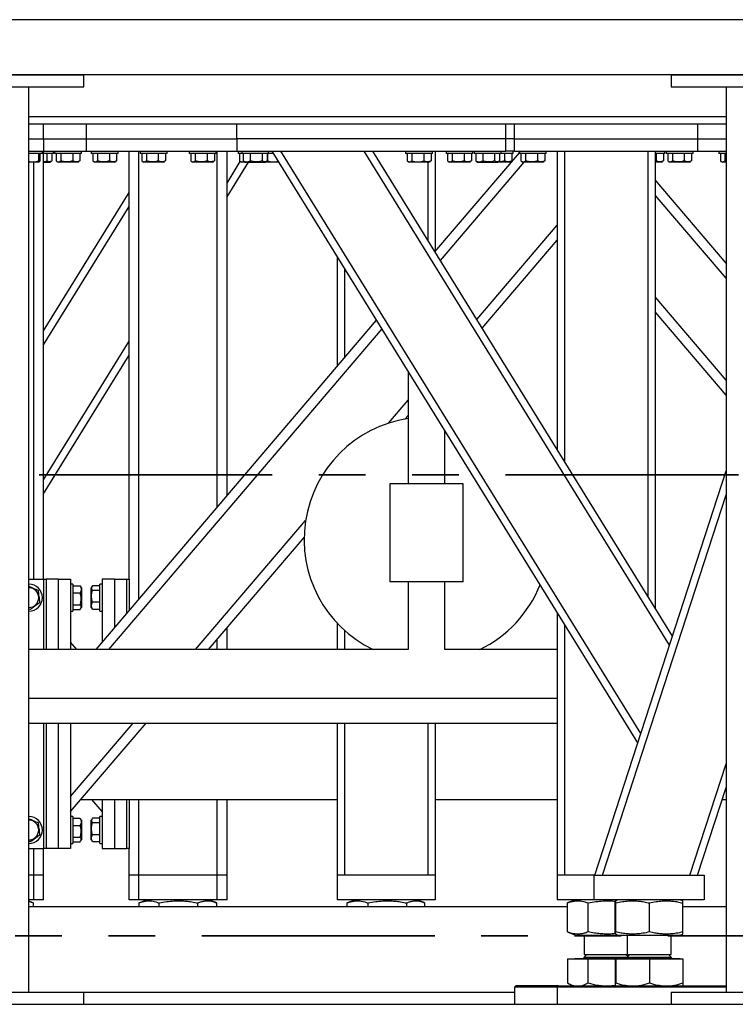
# Model space of a CAD drawing. Header units: millimetres. Extents: x 0 to 841, y 0 to 594.
# Tile 11 of 190: x 119 to 139, y 533 to 560. Entities that reach past the tile are written whole.
import ezdxf

# ---------------------------------------------------------------- set-up
doc = ezdxf.new("R2010")
doc.units = ezdxf.units.MM
doc.linetypes.add('PHANTOM', pattern=[12.7, 6.35, -1.27, 1.27, -1.27, 1.27, -1.27])
doc.layers.add('TRAIT-FORT', color=4, linetype='Continuous', lineweight=25)

msp = doc.modelspace()

# ---------------------------------------------------------------- linework, layer by layer
at = {"color": 7, "linetype": 'PHANTOM', "lineweight": 35}
for p, q in [((266.033, 547.909), (28.279, 547.909)), ((270.458, 535.349), (23.64, 535.349))]:
    msp.add_line(p, q, dxfattribs=at)
at = {"layer": 'TRAIT-FORT', "color": 4, "linetype": 'Continuous', "lineweight": 25}
for p, q in [((139.199, 560.317), (119.199, 560.317)), ((117.199, 558.817), (121.199, 558.817)), ((139.199, 558.817), (119.199, 558.817)), ((121.199, 558.484), (121.199, 558.817)), ((137.199, 558.817), (141.199, 558.817)), ((137.199, 558.817), (137.199, 558.484)), ((117.199, 558.484), (121.199, 558.484)), ((119.699, 533.817), (119.699, 558.484)), ((137.199, 558.484), (141.199, 558.484)), ((138.699, 558.484), (138.699, 533.817)), ((138.699, 557.667), (119.699, 557.667)), ((125.366, 557.467), (119.699, 557.467)), ((120.099, 557.067), (120.099, 557.467)), ((121.266, 557.067), (121.266, 557.467)), ((125.366, 557.067), (125.366, 557.467)), ((132.699, 557.467), (125.366, 557.467)), ((138.699, 557.467), (132.699, 557.467)), ((132.699, 557.067), (132.699, 557.467)), ((132.932, 557.067), (132.932, 557.467)), ((137.932, 557.067), (137.932, 557.467)), ((119.699, 557.067), (120.099, 557.067)), ((120.099, 557.067), (121.266, 557.067)), ((120.099, 557.067), (120.099, 556.734)), ((121.266, 556.734), (121.266, 557.067)), ((121.266, 557.067), (125.366, 557.067)), ((125.366, 557.067), (125.366, 556.734)), ((132.699, 557.067), (125.366, 557.067)), ((132.699, 556.734), (132.699, 557.067)), ((132.932, 557.067), (132.699, 557.067)), ((132.932, 556.734), (132.932, 557.067)), ((132.932, 557.067), (137.932, 557.067)), ((137.932, 556.734), (137.932, 557.067)), ((137.932, 557.067), (138.699, 557.067)), ((119.699, 556.734), (120.099, 556.734)), ((120.066, 556.667), (119.699, 556.667)), ((119.96, 556.667), (119.96, 556.467)), ((120, 556.667), (120, 556.467)), ((120.066, 556.667), (120.066, 556.734)), ((120.099, 545.067), (120.099, 556.734)), ((120.099, 556.734), (121.266, 556.734)), ((120.212, 556.667), (120.099, 556.667)), ((120.191, 556.667), (120.191, 556.467)), ((120.366, 556.667), (120.212, 556.667)), ((120.324, 556.667), (120.324, 556.467)), ((120.366, 556.667), (120.366, 556.734)), ((120.399, 556.734), (120.399, 556.667)), ((121.132, 556.667), (120.399, 556.667)), ((120.441, 556.667), (120.441, 556.467)), ((120.568, 556.667), (120.568, 556.467)), ((120.893, 556.667), (120.893, 556.467)), ((121.09, 556.667), (121.09, 556.467)), ((121.132, 556.667), (121.132, 556.734)), ((121.266, 556.734), (125.366, 556.734)), ((121.399, 556.734), (121.399, 556.667)), ((122.132, 556.667), (121.399, 556.667)), ((121.441, 556.667), (121.441, 556.467)), ((121.568, 556.667), (121.568, 556.467)), ((121.893, 556.667), (121.893, 556.467)), ((122.09, 556.667), (122.09, 556.467)), ((122.132, 556.667), (122.132, 556.734)), ((122.432, 545.067), (122.432, 556.734)), ((122.699, 544.523), (122.699, 556.734)), ((122.732, 556.734), (122.732, 556.667)), ((123.466, 556.667), (122.732, 556.667)), ((122.774, 556.667), (122.774, 556.467)), ((122.902, 556.667), (122.902, 556.467)), ((123.226, 556.667), (123.226, 556.467)), ((123.424, 556.667), (123.424, 556.467)), ((123.466, 556.667), (123.466, 556.734)), ((124.066, 556.734), (124.066, 556.667)), ((124.799, 556.667), (124.066, 556.667)), ((124.108, 556.667), (124.108, 556.467)), ((124.235, 556.667), (124.235, 556.467)), ((124.56, 556.667), (124.56, 556.467)), ((124.757, 556.667), (124.757, 556.467)), ((124.799, 556.667), (124.799, 556.734)), ((124.832, 547.028), (124.832, 556.734)), ((125.099, 547.341), (125.099, 556.734)), ((125.366, 556.734), (132.699, 556.734)), ((125.399, 556.734), (125.399, 556.667)), ((125.499, 556.667), (125.399, 556.667)), ((125.441, 556.667), (125.441, 556.467)), ((125.499, 556.734), (125.499, 556.667)), ((126.232, 556.667), (125.499, 556.667)), ((125.54, 556.667), (125.54, 556.467)), ((125.733, 556.667), (125.733, 556.467)), ((126.058, 556.667), (126.058, 556.467)), ((126.191, 556.667), (126.191, 556.467)), ((126.199, 556.667), (126.199, 556.467)), ((126.232, 556.667), (126.232, 556.734)), ((126.369, 556.667), (126.232, 556.667)), ((136.292, 540.613), (126.327, 556.734)), ((136.373, 540.862), (126.563, 556.734)), ((137.156, 543.272), (128.835, 556.734)), ((137.237, 543.521), (129.071, 556.734)), ((129.966, 556.734), (129.966, 556.667)), ((130.473, 556.667), (129.966, 556.667)), ((130.008, 556.667), (130.008, 556.467)), ((130.135, 556.667), (130.135, 556.467)), ((130.46, 556.667), (130.46, 556.467)), ((130.699, 556.667), (130.473, 556.667)), ((130.657, 556.667), (130.657, 556.467)), ((130.699, 556.667), (130.699, 556.734)), ((130.765, 553.992), (133.066, 556.693)), ((130.766, 556.734), (130.766, 553.993)), ((131.066, 556.734), (131.066, 556.667)), ((131.799, 556.667), (131.066, 556.667)), ((131.108, 556.667), (131.108, 556.467)), ((131.235, 556.667), (131.235, 556.467)), ((131.56, 556.667), (131.56, 556.467)), ((131.757, 556.667), (131.757, 556.467)), ((131.799, 556.667), (131.799, 556.734)), ((131.832, 556.734), (131.832, 556.667)), ((132.566, 556.667), (131.832, 556.667)), ((131.874, 556.667), (131.874, 556.467)), ((132.066, 556.667), (132.066, 556.467)), ((132.391, 556.667), (132.391, 556.467)), ((132.524, 556.667), (132.524, 556.467)), ((132.566, 556.667), (132.566, 556.734)), ((132.899, 556.667), (132.566, 556.667)), ((132.66, 556.667), (132.66, 556.467)), ((132.932, 556.734), (132.699, 556.734)), ((132.857, 556.667), (132.857, 556.467)), ((132.899, 556.667), (132.899, 556.734)), ((132.932, 556.734), (137.932, 556.734)), ((133.066, 556.695), (133.032, 556.734)), ((133.066, 556.734), (133.066, 556.667)), ((133.799, 556.667), (133.066, 556.667)), ((133.108, 556.667), (133.108, 556.467)), ((133.235, 556.667), (133.235, 556.467)), ((133.56, 556.667), (133.56, 556.467)), ((133.757, 556.667), (133.757, 556.467)), ((133.799, 556.667), (133.799, 556.734)), ((134.099, 556.734), (134.099, 548.599)), ((134.299, 556.734), (134.299, 548.275)), ((136.566, 556.734), (136.566, 544.608)), ((136.766, 556.734), (136.766, 544.285)), ((136.806, 556.667), (136.766, 556.667)), ((136.793, 556.667), (136.793, 556.467)), ((137.032, 556.667), (136.806, 556.667)), ((136.99, 556.667), (136.99, 556.467)), ((137.032, 556.667), (137.032, 556.734)), ((137.066, 556.734), (137.066, 556.667)), ((137.799, 556.667), (137.066, 556.667)), ((137.108, 556.667), (137.108, 556.467)), ((137.235, 556.667), (137.235, 556.467)), ((137.56, 556.667), (137.56, 556.467)), ((137.757, 556.667), (137.757, 556.467)), ((137.799, 556.667), (137.799, 556.734)), ((137.932, 556.734), (138.699, 556.734)), ((138.499, 556.734), (138.499, 556.667)), ((138.699, 556.667), (138.499, 556.667)), ((138.541, 556.667), (138.541, 556.467)), ((138.668, 556.667), (138.668, 556.467)), ((119.968, 556.434), (119.699, 556.434)), ((119.832, 545.067), (119.832, 556.434)), ((119.968, 556.434), (119.984, 556.443)), ((120.099, 556.434), (120.268, 556.434)), ((120.268, 556.434), (120.31, 556.458)), ((120.457, 556.456), (120.496, 556.434)), ((121.035, 556.434), (120.496, 556.434)), ((121.035, 556.434), (121.074, 556.456)), ((121.09, 556.467), (121.073, 556.457)), ((121.457, 556.456), (121.496, 556.434)), ((122.035, 556.434), (121.496, 556.434)), ((122.035, 556.434), (122.074, 556.456)), ((122.09, 556.467), (122.073, 556.457)), ((122.791, 556.456), (122.83, 556.434)), ((123.368, 556.434), (122.83, 556.434)), ((123.368, 556.434), (123.407, 556.456)), ((123.424, 556.467), (123.407, 556.457)), ((124.124, 556.456), (124.163, 556.434)), ((124.701, 556.434), (124.163, 556.434)), ((124.701, 556.434), (124.741, 556.456)), ((124.757, 556.467), (124.74, 556.457)), ((125.099, 555.866), (125.46, 556.45)), ((125.099, 555.486), (125.685, 556.434)), ((125.457, 556.456), (125.496, 556.434)), ((125.596, 556.434), (125.496, 556.434)), ((125.54, 556.467), (125.555, 556.459)), ((125.555, 556.458), (125.596, 556.434)), ((125.596, 556.434), (126.135, 556.434)), ((126.135, 556.434), (126.176, 556.458)), ((126.36, 556.434), (126.135, 556.434)), ((126.193, 556.465), (126.199, 556.467)), ((126.513, 556.434), (126.36, 556.434)), ((130.024, 556.456), (130.063, 556.434)), ((130.299, 556.434), (130.063, 556.434)), ((130.601, 556.434), (130.299, 556.434)), ((130.566, 556.434), (130.566, 554.315)), ((130.601, 556.434), (130.641, 556.456)), ((130.657, 556.467), (130.64, 556.457)), ((130.912, 553.754), (133.195, 556.434)), ((131.124, 556.456), (131.163, 556.434)), ((131.701, 556.434), (131.163, 556.434)), ((131.701, 556.434), (131.741, 556.456)), ((131.757, 556.467), (131.74, 556.457)), ((131.874, 556.467), (131.889, 556.459)), ((131.888, 556.458), (131.93, 556.434)), ((131.93, 556.434), (132.468, 556.434)), ((132.468, 556.434), (132.51, 556.458)), ((132.801, 556.434), (132.468, 556.434)), ((132.801, 556.434), (132.841, 556.456)), ((132.857, 556.467), (132.84, 556.457)), ((133.124, 556.456), (133.163, 556.434)), ((133.701, 556.434), (133.163, 556.434)), ((133.701, 556.434), (133.741, 556.456)), ((133.757, 556.467), (133.74, 556.457)), ((136.766, 556.46), (136.793, 556.467)), ((136.935, 556.434), (136.766, 556.434)), ((136.935, 556.434), (136.974, 556.456)), ((136.99, 556.467), (136.973, 556.457)), ((137.124, 556.456), (137.163, 556.434)), ((137.701, 556.434), (137.163, 556.434)), ((137.701, 556.434), (137.741, 556.456)), ((137.757, 556.467), (137.74, 556.457)), ((138.557, 556.456), (138.596, 556.434)), ((138.699, 556.434), (138.596, 556.434)), ((138.699, 556.459), (138.668, 556.467)), ((138.699, 553.68), (136.766, 555.949)), ((120.099, 551.834), (122.432, 555.609)), ((138.699, 553.269), (136.766, 555.538)), ((120.099, 551.454), (122.432, 555.229)), ((131.907, 552.145), (134.099, 554.719)), ((132.054, 551.907), (134.099, 554.308)), ((128.099, 553.868), (128.099, 550.862)), ((128.299, 553.544), (128.299, 551.097)), ((138.699, 550.493), (136.766, 552.762)), ((138.699, 550.082), (136.766, 552.351)), ((121.529, 543.15), (129.176, 552.126)), ((121.88, 543.15), (129.323, 551.888)), ((120.099, 547.777), (122.432, 551.552)), ((120.099, 547.397), (122.432, 551.171)), ((130.032, 550.74), (130.032, 547.664)), ((129.5, 549.32), (130.032, 549.945)), ((129.945, 549.432), (130.032, 549.534)), ((131.032, 547.664), (131.032, 549.122)), ((135.119, 537), (138.699, 548.02)), ((129.532, 547.664), (129.532, 544.998)), ((131.532, 547.664), (129.532, 547.664)), ((131.532, 544.998), (131.532, 547.664)), ((135.329, 537), (138.699, 547.372)), ((124.244, 543.15), (127.239, 546.666)), ((124.595, 543.15), (127.199, 546.208)), ((119.699, 545.067), (120.099, 545.067)), ((120.099, 545.067), (120.166, 545.067)), ((120.099, 545.067), (120.099, 543.15)), ((120.166, 545.067), (120.166, 543.15)), ((120.499, 545.067), (120.166, 545.067)), ((120.499, 545.067), (120.499, 543.15)), ((120.499, 545.067), (120.832, 545.067)), ((120.832, 545.067), (120.832, 543.15)), ((121.699, 545.067), (121.699, 543.349)), ((122.032, 545.067), (121.699, 545.067)), ((122.032, 545.067), (122.032, 543.741)), ((122.032, 545.067), (122.366, 545.067)), ((122.366, 544.132), (122.366, 545.067)), ((122.366, 545.067), (122.432, 545.067)), ((122.432, 545.067), (122.432, 544.21)), ((131.532, 544.998), (129.532, 544.998)), ((130.032, 544.998), (130.032, 543.15)), ((131.032, 543.15), (131.032, 544.998)), ((120.899, 544.934), (120.832, 544.934)), ((120.899, 544.934), (120.899, 544.708)), ((120.899, 544.892), (121.099, 544.892)), ((121.099, 544.892), (121.109, 544.875)), ((121.132, 544.836), (121.11, 544.875)), ((121.132, 544.836), (121.132, 544.534)), ((121.422, 544.875), (121.399, 544.836)), ((121.399, 544.298), (121.399, 544.836)), ((121.632, 544.892), (121.432, 544.892)), ((121.632, 544.764), (121.432, 544.764)), ((121.699, 544.934), (121.632, 544.934)), ((121.632, 544.2), (121.632, 544.934)), ((120.899, 544.708), (120.899, 544.2)), ((120.899, 544.694), (121.099, 544.694)), ((121.132, 544.534), (121.132, 544.298)), ((119.739, 544.242), (119.699, 544.259)), ((120.832, 544.2), (120.899, 544.2)), ((120.899, 544.37), (121.099, 544.37)), ((120.899, 544.242), (121.099, 544.242)), ((121.11, 544.259), (121.132, 544.298)), ((121.399, 544.298), (121.422, 544.259)), ((121.432, 544.242), (121.423, 544.259)), ((121.632, 544.44), (121.432, 544.44)), ((121.632, 544.242), (121.432, 544.242)), ((121.632, 544.2), (121.699, 544.2)), ((134.099, 544.161), (134.099, 537)), ((125.099, 543.15), (125.099, 543.742)), ((128.099, 543.872), (128.099, 543.15)), ((128.299, 543.676), (128.299, 543.15)), ((134.299, 543.837), (134.299, 537)), ((124.832, 543.15), (124.832, 543.429)), ((130.032, 543.15), (119.699, 543.15)), ((121.002, 543.15), (120.832, 543.349)), ((134.099, 543.15), (131.032, 543.15)), ((134.099, 541.817), (119.699, 541.817)), ((119.699, 541.15), (134.099, 541.15)), ((120.099, 541.15), (120.099, 537.734)), ((120.166, 541.15), (120.166, 537.734)), ((120.499, 541.15), (120.499, 537.734)), ((120.832, 541.15), (120.832, 537.734)), ((120.832, 538.734), (122.891, 541.15)), ((120.832, 539.145), (122.541, 541.15)), ((128.099, 541.15), (128.099, 537)), ((128.299, 541.15), (128.299, 537)), ((130.566, 541.15), (130.566, 537)), ((130.766, 541.15), (130.766, 537)), ((137.712, 537), (138.699, 540.037)), ((137.923, 537), (138.699, 539.39)), ((121.116, 539.067), (128.099, 539.067)), ((121.699, 538.734), (121.415, 539.067)), ((121.699, 539.067), (121.699, 537.734)), ((122.032, 539.067), (122.032, 537.734)), ((122.366, 537.734), (122.366, 539.067)), ((122.432, 539.067), (122.432, 537.734)), ((122.699, 537), (122.699, 539.067)), ((124.832, 537), (124.832, 539.067)), ((125.099, 537), (125.099, 539.067)), ((130.766, 539.067), (134.099, 539.067)), ((138.594, 539.067), (138.699, 539.067)), ((120.899, 538.6), (120.832, 538.6)), ((120.899, 538.6), (120.899, 538.374)), ((120.899, 538.558), (121.099, 538.558)), ((121.099, 538.558), (121.109, 538.541)), ((121.632, 538.558), (121.432, 538.558)), ((121.699, 538.6), (121.632, 538.6)), ((121.632, 537.867), (121.632, 538.6)), ((120.899, 538.374), (120.899, 537.867)), ((120.899, 538.361), (121.099, 538.361)), ((121.132, 538.503), (121.11, 538.542)), ((121.132, 538.503), (121.132, 538.201)), ((121.422, 538.542), (121.399, 538.503)), ((121.399, 537.965), (121.399, 538.503)), ((121.632, 538.431), (121.432, 538.431)), ((120.899, 538.036), (121.099, 538.036)), ((121.132, 538.201), (121.132, 537.965)), ((121.632, 538.106), (121.432, 538.106)), ((119.739, 537.909), (119.699, 537.926)), ((120.832, 537.867), (120.899, 537.867)), ((120.899, 537.909), (121.099, 537.909)), ((121.11, 537.926), (121.132, 537.965)), ((121.399, 537.965), (121.422, 537.926)), ((121.432, 537.909), (121.423, 537.926)), ((121.632, 537.909), (121.432, 537.909)), ((121.632, 537.867), (121.699, 537.867)), ((119.699, 537.734), (120.099, 537.734)), ((119.832, 537), (119.832, 537.734)), ((120.099, 537), (120.099, 537.734)), ((120.166, 537.734), (120.099, 537.734)), ((120.499, 537.734), (120.166, 537.734)), ((120.832, 537.734), (120.499, 537.734)), ((121.699, 537.734), (122.032, 537.734)), ((122.032, 537.734), (122.366, 537.734)), ((122.432, 537.734), (122.366, 537.734)), ((122.432, 537), (122.432, 537.734)), ((119.832, 537), (119.699, 537)), ((120.099, 537), (119.832, 537)), ((119.832, 536.334), (119.832, 537)), ((120.099, 536.334), (120.099, 537)), ((122.699, 537), (122.432, 537)), ((122.432, 536.334), (122.432, 537)), ((124.832, 537), (122.699, 537)), ((122.699, 536.334), (122.699, 537)), ((125.099, 537), (124.832, 537)), ((124.832, 536.334), (124.832, 537)), ((125.099, 536.334), (125.099, 537)), ((130.766, 537), (128.099, 537)), ((128.099, 537), (128.099, 536.334)), ((130.766, 537), (130.766, 536.334)), ((135.099, 537), (134.099, 537)), ((134.099, 537), (134.099, 536.334)), ((135.099, 536.334), (135.099, 537)), ((135.099, 537), (138.099, 537)), ((135.329, 537), (137.712, 537)), ((138.099, 537), (138.099, 536.334)), ((119.699, 536.334), (119.699, 536.296)), ((119.832, 536.334), (119.699, 536.334)), ((119.817, 536.249), (119.699, 536.296)), ((119.699, 536.15), (134.374, 536.15)), ((119.824, 536.15), (119.824, 536.246)), ((120.099, 536.334), (119.832, 536.334)), ((122.699, 536.334), (122.432, 536.334)), ((124.832, 536.334), (122.699, 536.334)), ((122.715, 536.249), (122.707, 536.246)), ((122.707, 536.15), (122.707, 536.246)), ((122.925, 536.334), (122.714, 536.249)), ((123.248, 536.15), (123.248, 536.246)), ((124.306, 536.15), (124.306, 536.246)), ((124.817, 536.249), (124.607, 536.334)), ((124.824, 536.15), (124.824, 536.246)), ((125.099, 536.334), (124.832, 536.334)), ((130.766, 536.334), (128.099, 536.334)), ((128.374, 536.15), (128.374, 536.246)), ((128.397, 536.254), (128.375, 536.246)), ((128.375, 536.15), (128.375, 536.246)), ((128.591, 536.334), (128.397, 536.255)), ((128.941, 536.15), (128.941, 536.246)), ((129.998, 536.15), (129.998, 536.246)), ((130.468, 536.255), (130.273, 536.334)), ((130.484, 536.249), (130.468, 536.255)), ((130.49, 536.15), (130.49, 536.246)), ((130.491, 536.15), (130.491, 536.246)), ((135.099, 536.334), (134.099, 536.334)), ((134.374, 535.455), (134.374, 536.246)), ((134.397, 536.254), (134.375, 536.246)), ((134.375, 535.455), (134.375, 536.246)), ((134.591, 536.334), (134.397, 536.255)), ((134.941, 535.455), (134.941, 536.246)), ((138.099, 536.334), (135.099, 536.334)), ((135.676, 535.455), (135.676, 536.246)), ((135.758, 536.334), (135.682, 536.303)), ((135.689, 535.455), (135.689, 536.246)), ((136.612, 535.455), (136.612, 536.246)), ((137.516, 536.303), (137.44, 536.334)), ((137.522, 535.455), (137.522, 536.246)), ((137.522, 536.15), (138.699, 536.15)), ((134.375, 535.455), (134.397, 535.447)), ((134.397, 535.446), (134.591, 535.367)), ((134.591, 535.367), (135.758, 535.367)), ((134.832, 535.367), (134.832, 534.839)), ((135.682, 535.398), (135.758, 535.367)), ((135.758, 535.367), (137.332, 535.367)), ((135.999, 535.367), (135.999, 534.839)), ((137.199, 534.839), (137.199, 535.367)), ((137.332, 535.367), (137.44, 535.367)), ((137.44, 535.367), (137.516, 535.398)), ((134.904, 534.839), (134.832, 534.767)), ((134.832, 534.839), (135.964, 534.839)), ((136.016, 534.784), (135.96, 534.839)), ((135.964, 534.839), (135.999, 534.839)), ((136.071, 534.839), (135.999, 534.767)), ((135.999, 534.839), (137.199, 534.839)), ((137.199, 534.767), (137.127, 534.839)), ((134.374, 534.727), (134.374, 534.066)), ((134.374, 534.727), (134.375, 534.727)), ((134.375, 534.727), (134.375, 534.066)), ((134.375, 534.727), (134.941, 534.727)), ((134.58, 534.734), (134.58, 534.727)), ((134.58, 534.734), (135.747, 534.734)), ((134.832, 534.767), (135.999, 534.767)), ((134.941, 534.066), (134.941, 534.727)), ((134.941, 534.727), (135.676, 534.727)), ((135.676, 534.727), (135.676, 534.066)), ((135.676, 534.727), (135.689, 534.727)), ((135.689, 534.727), (135.689, 534.066)), ((135.689, 534.727), (136.612, 534.727)), ((135.747, 534.734), (135.747, 534.727)), ((135.747, 534.734), (137.451, 534.734)), ((135.999, 534.767), (136.083, 534.767)), ((136.083, 534.767), (137.199, 534.767)), ((136.612, 534.727), (136.612, 534.066)), ((136.612, 534.727), (137.522, 534.727)), ((137.451, 534.727), (137.451, 534.734)), ((137.522, 534.727), (137.522, 534.066)), ((132.966, 533.984), (132.932, 533.95)), ((134.132, 533.984), (132.966, 533.984)), ((134.132, 533.984), (134.099, 533.95)), ((134.132, 533.984), (135.569, 533.984)), ((134.398, 534.054), (134.375, 534.066)), ((134.397, 534.052), (134.516, 533.984)), ((135.469, 533.984), (135.68, 534.001)), ((135.569, 533.984), (138.699, 533.984)), ((117.199, 533.817), (121.199, 533.817)), ((121.199, 533.484), (121.199, 533.817)), ((121.199, 533.817), (132.932, 533.817)), ((132.932, 533.95), (132.932, 533.484)), ((134.099, 533.95), (132.932, 533.95)), ((134.099, 533.95), (134.099, 533.484)), ((135.555, 533.95), (134.099, 533.95)), ((138.699, 533.95), (135.555, 533.95)), ((137.199, 533.817), (137.199, 533.484)), ((137.199, 533.817), (141.199, 533.817)), ((39.199, 533.484), (259.199, 533.484)), ((117.199, 533.484), (121.199, 533.484)), ((137.199, 533.484), (141.199, 533.484))]:
    msp.add_line(p, q, dxfattribs=at)
for centre, radius, start, end in [((130.532, 546.15), 3.333, 98.6269, 244.1581), ((119.699, 544.567), 0.367, 270, 90), ((119.699, 544.567), 0.269, 270, 90), ((130.532, 546.15), 3.333, 295.8419, 338.3311), ((119.699, 538.234), 0.367, 270, 90), ((119.699, 538.234), 0.269, 270, 90), ((134.799, 534.767), 0.0333, 270, 360), ((135.966, 534.767), 0.0333, 270, 360), ((137.232, 534.767), 0.0333, 180, 270)]:
    msp.add_arc(centre, radius, start, end, dxfattribs=at)
for points, knots in [([(119.699, 556.457), (119.712, 556.454), (119.751, 556.443), (119.816, 556.44), (119.891, 556.448), (119.937, 556.461), (119.96, 556.467)], [0, 0, 0, 0, 0.149392, 0.462093, 0.728586, 1, 1, 1, 1]), ([(120, 556.467), (119.995, 556.457), (119.987, 556.44), (119.974, 556.442), (119.966, 556.454), (119.961, 556.464), (119.96, 556.467)], [0, 0, 0, 0, 0.385553, 0.637648, 0.89655, 1, 1, 1, 1]), ([(120.099, 556.448), (120.119, 556.451), (120.15, 556.455), (120.18, 556.464), (120.191, 556.467)], [0, 0, 0, 0, 0.637737, 1, 1, 1, 1]), ([(120.324, 556.467), (120.313, 556.46), (120.289, 556.445), (120.255, 556.44), (120.222, 556.448), (120.201, 556.461), (120.191, 556.467)], [0, 0, 0, 0, 0.264629, 0.534968, 0.765357, 1, 1, 1, 1]), ([(120.441, 556.467), (120.452, 556.46), (120.474, 556.445), (120.507, 556.44), (120.539, 556.448), (120.559, 556.461), (120.568, 556.467)], [0, 0, 0, 0, 0.264619, 0.53494, 0.765343, 1, 1, 1, 1]), ([(120.893, 556.467), (120.852, 556.457), (120.783, 556.44), (120.684, 556.442), (120.618, 556.454), (120.579, 556.464), (120.568, 556.467)], [0, 0, 0, 0, 0.385541, 0.63763, 0.896549, 1, 1, 1, 1]), ([(121.09, 556.467), (121.073, 556.46), (121.039, 556.445), (120.987, 556.44), (120.938, 556.448), (120.908, 556.461), (120.893, 556.467)], [0, 0, 0, 0, 0.264607, 0.534953, 0.765325, 1, 1, 1, 1]), ([(121.441, 556.467), (121.452, 556.46), (121.474, 556.445), (121.507, 556.44), (121.539, 556.448), (121.559, 556.461), (121.568, 556.467)], [0, 0, 0, 0, 0.264619, 0.53494, 0.765343, 1, 1, 1, 1]), ([(121.893, 556.467), (121.852, 556.457), (121.783, 556.44), (121.684, 556.442), (121.618, 556.454), (121.579, 556.464), (121.568, 556.467)], [0, 0, 0, 0, 0.385542, 0.637631, 0.896526, 1, 1, 1, 1]), ([(122.09, 556.467), (122.073, 556.46), (122.039, 556.445), (121.987, 556.44), (121.938, 556.448), (121.908, 556.461), (121.893, 556.467)], [0, 0, 0, 0, 0.264607, 0.534953, 0.765325, 1, 1, 1, 1]), ([(122.774, 556.467), (122.785, 556.46), (122.808, 556.445), (122.841, 556.44), (122.872, 556.448), (122.892, 556.461), (122.902, 556.467)], [0, 0, 0, 0, 0.264617, 0.534945, 0.765336, 1, 1, 1, 1]), ([(123.226, 556.467), (123.185, 556.457), (123.117, 556.44), (123.018, 556.442), (122.951, 556.454), (122.913, 556.464), (122.902, 556.467)], [0, 0, 0, 0, 0.38555, 0.637645, 0.896547, 1, 1, 1, 1]), ([(123.424, 556.467), (123.407, 556.46), (123.372, 556.445), (123.321, 556.44), (123.272, 556.448), (123.241, 556.461), (123.226, 556.467)], [0, 0, 0, 0, 0.264607, 0.534953, 0.765325, 1, 1, 1, 1]), ([(124.108, 556.467), (124.119, 556.46), (124.141, 556.445), (124.174, 556.44), (124.206, 556.448), (124.225, 556.461), (124.235, 556.467)], [0, 0, 0, 0, 0.26461, 0.53494, 0.765343, 1, 1, 1, 1]), ([(124.56, 556.467), (124.518, 556.457), (124.45, 556.44), (124.351, 556.442), (124.284, 556.454), (124.246, 556.464), (124.235, 556.467)], [0, 0, 0, 0, 0.38555, 0.637645, 0.896547, 1, 1, 1, 1]), ([(124.757, 556.467), (124.74, 556.46), (124.705, 556.445), (124.654, 556.44), (124.605, 556.448), (124.575, 556.461), (124.56, 556.467)], [0, 0, 0, 0, 0.264607, 0.534953, 0.765325, 1, 1, 1, 1]), ([(125.441, 556.467), (125.452, 556.46), (125.474, 556.445), (125.507, 556.44), (125.535, 556.446), (125.55, 556.456), (125.555, 556.459)], [0, 0, 0, 0, 0.296327, 0.59906, 0.857079, 1, 1, 1, 1]), ([(125.54, 556.467), (125.557, 556.46), (125.591, 556.445), (125.641, 556.44), (125.688, 556.448), (125.718, 556.461), (125.733, 556.467)], [0, 0, 0, 0, 0.264607, 0.534952, 0.765341, 1, 1, 1, 1]), ([(126.058, 556.467), (126.016, 556.457), (125.948, 556.44), (125.849, 556.442), (125.782, 556.454), (125.743, 556.464), (125.733, 556.467)], [0, 0, 0, 0, 0.385554, 0.637642, 0.896554, 1, 1, 1, 1]), ([(126.191, 556.467), (126.179, 556.46), (126.156, 556.445), (126.121, 556.44), (126.088, 556.448), (126.068, 556.461), (126.058, 556.467)], [0, 0, 0, 0, 0.264612, 0.534956, 0.76534, 1, 1, 1, 1]), ([(126.199, 556.467), (126.241, 556.457), (126.309, 556.44), (126.408, 556.442), (126.466, 556.451), (126.495, 556.459), (126.497, 556.46)], [0, 0, 0, 0, 0.422386, 0.698555, 0.982201, 1, 1, 1, 1]), ([(130.008, 556.467), (130.019, 556.46), (130.041, 556.445), (130.074, 556.44), (130.106, 556.448), (130.125, 556.461), (130.135, 556.467)], [0, 0, 0, 0, 0.264619, 0.53495, 0.765343, 1, 1, 1, 1]), ([(130.135, 556.467), (130.176, 556.457), (130.245, 556.44), (130.344, 556.442), (130.41, 556.454), (130.449, 556.464), (130.46, 556.467)], [0, 0, 0, 0, 0.385571, 0.637659, 0.896555, 1, 1, 1, 1]), ([(130.657, 556.467), (130.64, 556.46), (130.605, 556.445), (130.554, 556.44), (130.505, 556.448), (130.475, 556.461), (130.46, 556.467)], [0, 0, 0, 0, 0.264606, 0.534953, 0.765363, 1, 1, 1, 1]), ([(131.108, 556.467), (131.119, 556.46), (131.141, 556.445), (131.174, 556.44), (131.206, 556.448), (131.225, 556.461), (131.235, 556.467)], [0, 0, 0, 0, 0.264617, 0.534945, 0.765336, 1, 1, 1, 1]), ([(131.56, 556.467), (131.518, 556.457), (131.45, 556.44), (131.351, 556.442), (131.284, 556.454), (131.246, 556.464), (131.235, 556.467)], [0, 0, 0, 0, 0.38555, 0.637645, 0.896547, 1, 1, 1, 1]), ([(131.757, 556.467), (131.74, 556.46), (131.705, 556.445), (131.654, 556.44), (131.605, 556.448), (131.575, 556.461), (131.56, 556.467)], [0, 0, 0, 0, 0.264606, 0.534953, 0.765363, 1, 1, 1, 1]), ([(131.874, 556.467), (131.89, 556.46), (131.924, 556.445), (131.974, 556.44), (132.022, 556.448), (132.051, 556.461), (132.066, 556.467)], [0, 0, 0, 0, 0.264607, 0.534938, 0.765341, 1, 1, 1, 1]), ([(132.391, 556.467), (132.35, 556.457), (132.281, 556.44), (132.182, 556.442), (132.115, 556.454), (132.077, 556.464), (132.066, 556.467)], [0, 0, 0, 0, 0.385554, 0.637642, 0.896554, 1, 1, 1, 1]), ([(132.524, 556.467), (132.513, 556.46), (132.489, 556.445), (132.455, 556.44), (132.422, 556.448), (132.401, 556.461), (132.391, 556.467)], [0, 0, 0, 0, 0.264605, 0.534952, 0.765338, 1, 1, 1, 1]), ([(132.66, 556.467), (132.618, 556.456), (132.561, 556.441), (132.502, 556.443), (132.486, 556.444)], [0, 0, 0, 0, 0.7197472, 1, 1, 1, 1]), ([(132.857, 556.467), (132.84, 556.46), (132.805, 556.445), (132.754, 556.44), (132.705, 556.448), (132.675, 556.461), (132.66, 556.467)], [0, 0, 0, 0, 0.264634, 0.534933, 0.765334, 1, 1, 1, 1]), ([(133.108, 556.467), (133.119, 556.46), (133.141, 556.445), (133.174, 556.44), (133.206, 556.448), (133.225, 556.461), (133.235, 556.467)], [0, 0, 0, 0, 0.264588, 0.534941, 0.765343, 1, 1, 1, 1]), ([(133.56, 556.467), (133.518, 556.457), (133.45, 556.44), (133.351, 556.442), (133.284, 556.454), (133.246, 556.464), (133.235, 556.467)], [0, 0, 0, 0, 0.385568, 0.637654, 0.896549, 1, 1, 1, 1]), ([(133.757, 556.467), (133.74, 556.46), (133.705, 556.445), (133.654, 556.44), (133.605, 556.448), (133.575, 556.461), (133.56, 556.467)], [0, 0, 0, 0, 0.2646238, 0.5349504, 0.765359, 1, 1, 1, 1]), ([(136.99, 556.467), (136.973, 556.46), (136.939, 556.445), (136.887, 556.44), (136.838, 556.448), (136.808, 556.461), (136.793, 556.467)], [0, 0, 0, 0, 0.264606, 0.534953, 0.765363, 1, 1, 1, 1]), ([(137.108, 556.467), (137.119, 556.46), (137.141, 556.445), (137.174, 556.44), (137.206, 556.448), (137.225, 556.461), (137.235, 556.467)], [0, 0, 0, 0, 0.264598, 0.534941, 0.765343, 1, 1, 1, 1]), ([(137.56, 556.467), (137.518, 556.457), (137.45, 556.44), (137.351, 556.442), (137.284, 556.454), (137.246, 556.464), (137.235, 556.467)], [0, 0, 0, 0, 0.385544, 0.63763, 0.896549, 1, 1, 1, 1]), ([(137.757, 556.467), (137.74, 556.46), (137.705, 556.445), (137.654, 556.44), (137.605, 556.448), (137.575, 556.461), (137.56, 556.467)], [0, 0, 0, 0, 0.2646201, 0.5349429, 0.7653482, 1, 1, 1, 1]), ([(138.541, 556.467), (138.552, 556.46), (138.574, 556.445), (138.607, 556.44), (138.639, 556.448), (138.659, 556.461), (138.668, 556.467)], [0, 0, 0, 0, 0.264576, 0.534941, 0.765343, 1, 1, 1, 1]), ([(119.699, 544.875), (119.712, 544.869), (119.751, 544.853), (119.816, 544.825), (119.891, 544.794), (119.937, 544.774), (119.96, 544.764)], [0, 0, 0, 0, 0.1494, 0.462097, 0.728586, 1, 1, 1, 1]), ([(120, 544.44), (119.995, 544.481), (119.987, 544.549), (119.974, 544.648), (119.966, 544.715), (119.961, 544.753), (119.96, 544.764)], [0, 0, 0, 0, 0.385548, 0.637642, 0.896552, 1, 1, 1, 1]), ([(121.099, 544.892), (121.106, 544.875), (121.121, 544.84), (121.126, 544.789), (121.118, 544.74), (121.105, 544.71), (121.099, 544.694)], [0, 0, 0, 0, 0.264602, 0.534957, 0.765367, 1, 1, 1, 1]), ([(121.432, 544.44), (121.422, 544.481), (121.406, 544.549), (121.407, 544.648), (121.419, 544.715), (121.429, 544.753), (121.432, 544.764)], [0, 0, 0, 0, 0.385547, 0.63764, 0.896544, 1, 1, 1, 1]), ([(121.432, 544.892), (121.425, 544.881), (121.41, 544.858), (121.405, 544.825), (121.413, 544.794), (121.426, 544.774), (121.432, 544.764)], [0, 0, 0, 0, 0.264613, 0.534941, 0.765343, 1, 1, 1, 1]), ([(121.099, 544.37), (121.109, 544.411), (121.126, 544.479), (121.124, 544.578), (121.113, 544.645), (121.102, 544.683), (121.099, 544.694)], [0, 0, 0, 0, 0.385553, 0.637647, 0.896556, 1, 1, 1, 1]), ([(119.739, 544.242), (119.762, 544.26), (119.808, 544.294), (119.876, 544.345), (119.941, 544.395), (119.98, 544.425), (120, 544.44)], [0, 0, 0, 0, 0.264598, 0.534946, 0.765332, 1, 1, 1, 1]), ([(121.099, 544.242), (121.106, 544.253), (121.121, 544.276), (121.126, 544.309), (121.118, 544.341), (121.105, 544.36), (121.099, 544.37)], [0, 0, 0, 0, 0.264612, 0.534941, 0.765343, 1, 1, 1, 1]), ([(121.432, 544.242), (121.425, 544.26), (121.41, 544.294), (121.405, 544.345), (121.413, 544.395), (121.426, 544.425), (121.432, 544.44)], [0, 0, 0, 0, 0.264602, 0.534955, 0.765365, 1, 1, 1, 1]), ([(121.099, 538.558), (121.106, 538.541), (121.121, 538.507), (121.126, 538.455), (121.118, 538.406), (121.105, 538.376), (121.099, 538.361)], [0, 0, 0, 0, 0.2646049, 0.5349579, 0.7653658, 1, 1, 1, 1]), ([(121.432, 538.558), (121.425, 538.547), (121.41, 538.525), (121.405, 538.492), (121.413, 538.46), (121.426, 538.441), (121.432, 538.431)], [0, 0, 0, 0, 0.264614, 0.534943, 0.765344, 1, 1, 1, 1]), ([(119.699, 538.541), (119.712, 538.536), (119.751, 538.519), (119.816, 538.492), (119.891, 538.46), (119.937, 538.441), (119.96, 538.431)], [0, 0, 0, 0, 0.1494, 0.462098, 0.728587, 1, 1, 1, 1]), ([(120, 538.106), (119.995, 538.148), (119.987, 538.216), (119.974, 538.315), (119.966, 538.382), (119.961, 538.42), (119.96, 538.431)], [0, 0, 0, 0, 0.385545, 0.637642, 0.896549, 1, 1, 1, 1]), ([(121.099, 538.036), (121.109, 538.078), (121.126, 538.146), (121.124, 538.245), (121.113, 538.312), (121.102, 538.35), (121.099, 538.361)], [0, 0, 0, 0, 0.3855504, 0.6376468, 0.8965528, 1, 1, 1, 1]), ([(121.432, 538.106), (121.422, 538.148), (121.406, 538.216), (121.407, 538.315), (121.419, 538.382), (121.429, 538.42), (121.432, 538.431)], [0, 0, 0, 0, 0.385544, 0.63764, 0.896541, 1, 1, 1, 1]), ([(119.739, 537.909), (119.762, 537.926), (119.808, 537.961), (119.876, 538.012), (119.941, 538.061), (119.98, 538.091), (120, 538.106)], [0, 0, 0, 0, 0.264598, 0.534949, 0.765332, 1, 1, 1, 1]), ([(121.099, 537.909), (121.106, 537.92), (121.121, 537.942), (121.126, 537.976), (121.118, 538.007), (121.105, 538.027), (121.099, 538.036)], [0, 0, 0, 0, 0.264614, 0.534941, 0.765344, 1, 1, 1, 1]), ([(121.432, 537.909), (121.425, 537.926), (121.41, 537.961), (121.405, 538.012), (121.413, 538.061), (121.426, 538.091), (121.432, 538.106)], [0, 0, 0, 0, 0.264601, 0.534958, 0.765366, 1, 1, 1, 1]), ([(119.699, 536.286), (119.713, 536.283), (119.752, 536.274), (119.791, 536.259), (119.816, 536.249)], [0, 0, 0, 0, 0.359133, 1, 1, 1, 1]), ([(122.707, 536.246), (122.743, 536.259), (122.812, 536.284), (122.912, 536.302), (123.001, 536.305), (123.084, 536.295), (123.164, 536.277), (123.219, 536.256), (123.248, 536.246)], [0, 0, 0, 0, 0.202064, 0.382696, 0.555306, 0.692988, 0.838893, 1, 1, 1, 1]), ([(123.248, 536.246), (123.318, 536.259), (123.452, 536.284), (123.649, 536.302), (123.823, 536.305), (123.985, 536.295), (124.142, 536.277), (124.25, 536.256), (124.306, 536.246)], [0, 0, 0, 0, 0.202069, 0.382699, 0.555314, 0.692992, 0.838893, 1, 1, 1, 1]), ([(124.306, 536.246), (124.341, 536.259), (124.406, 536.284), (124.502, 536.302), (124.588, 536.305), (124.667, 536.295), (124.741, 536.277), (124.791, 536.258), (124.816, 536.249)], [0, 0, 0, 0, 0.205278, 0.388781, 0.564146, 0.704002, 0.852219, 1, 1, 1, 1]), ([(128.375, 536.246), (128.412, 536.259), (128.484, 536.284), (128.589, 536.302), (128.683, 536.305), (128.769, 536.295), (128.853, 536.277), (128.91, 536.256), (128.941, 536.246)], [0, 0, 0, 0, 0.202071, 0.382699, 0.555312, 0.692986, 0.838887, 1, 1, 1, 1]), ([(128.941, 536.246), (129.011, 536.259), (129.145, 536.284), (129.341, 536.302), (129.516, 536.305), (129.678, 536.295), (129.835, 536.277), (129.942, 536.256), (129.998, 536.246)], [0, 0, 0, 0, 0.202068, 0.382698, 0.555314, 0.69299, 0.838894, 1, 1, 1, 1]), ([(129.998, 536.246), (130.031, 536.259), (130.093, 536.284), (130.185, 536.302), (130.266, 536.305), (130.341, 536.295), (130.414, 536.277), (130.464, 536.256), (130.49, 536.246)], [0, 0, 0, 0, 0.202074, 0.382704, 0.555321, 0.692999, 0.838905, 1, 1, 1, 1]), ([(134.375, 536.246), (134.412, 536.259), (134.484, 536.284), (134.589, 536.302), (134.683, 536.305), (134.769, 536.295), (134.853, 536.277), (134.91, 536.256), (134.941, 536.246)], [0, 0, 0, 0, 0.202068, 0.382702, 0.555314, 0.69299, 0.838894, 1, 1, 1, 1]), ([(134.941, 536.246), (135.011, 536.259), (135.145, 536.284), (135.341, 536.302), (135.516, 536.304), (135.628, 536.3), (135.678, 536.294), (135.68, 536.293)], [0, 0, 0, 0, 0.289499, 0.548283, 0.795586, 0.992832, 1, 1, 1, 1]), ([(135.676, 536.246), (135.677, 536.259), (135.678, 536.284), (135.681, 536.302), (135.683, 536.305), (135.685, 536.295), (135.687, 536.277), (135.688, 536.256), (135.689, 536.246)], [0, 0, 0, 0, 0.202069, 0.382699, 0.555314, 0.692992, 0.838897, 1, 1, 1, 1]), ([(135.689, 536.246), (135.75, 536.259), (135.867, 536.284), (136.039, 536.302), (136.191, 536.305), (136.332, 536.295), (136.469, 536.277), (136.563, 536.256), (136.612, 536.246)], [0, 0, 0, 0, 0.202073, 0.382704, 0.555319, 0.692995, 0.838893, 1, 1, 1, 1]), ([(136.612, 536.246), (136.673, 536.259), (136.788, 536.284), (136.957, 536.302), (137.107, 536.305), (137.246, 536.295), (137.381, 536.277), (137.474, 536.256), (137.522, 536.246)], [0, 0, 0, 0, 0.202071, 0.382703, 0.555318, 0.692991, 0.838895, 1, 1, 1, 1]), ([(137.522, 536.246), (137.521, 536.259), (137.52, 536.283), (137.517, 536.301), (137.516, 536.301), (137.516, 536.301)], [0, 0, 0, 0, 0.412744, 0.781706, 1, 1, 1, 1]), ([(134.941, 535.455), (134.903, 535.442), (134.831, 535.417), (134.726, 535.399), (134.633, 535.396), (134.546, 535.406), (134.462, 535.424), (134.405, 535.444), (134.375, 535.455)], [0, 0, 0, 0, 0.202068, 0.382698, 0.555314, 0.69299, 0.838894, 1, 1, 1, 1]), ([(135.68, 535.409), (135.651, 535.406), (135.562, 535.397), (135.423, 535.396), (135.261, 535.406), (135.104, 535.424), (134.997, 535.444), (134.941, 535.455)], [0, 0, 0, 0, 0.115353, 0.362726, 0.560028, 0.769122, 1, 1, 1, 1]), ([(135.689, 535.455), (135.688, 535.442), (135.686, 535.417), (135.684, 535.399), (135.682, 535.396), (135.68, 535.406), (135.678, 535.424), (135.677, 535.444), (135.676, 535.455)], [0, 0, 0, 0, 0.202069, 0.382699, 0.555314, 0.692992, 0.838893, 1, 1, 1, 1]), ([(136.612, 535.455), (136.55, 535.442), (136.433, 535.417), (136.262, 535.399), (136.11, 535.396), (135.968, 535.406), (135.831, 535.424), (135.738, 535.444), (135.689, 535.455)], [0, 0, 0, 0, 0.202066, 0.382697, 0.555312, 0.692989, 0.838893, 1, 1, 1, 1]), ([(137.522, 535.455), (137.461, 535.442), (137.346, 535.417), (137.177, 535.399), (137.027, 535.396), (136.888, 535.406), (136.752, 535.424), (136.66, 535.444), (136.612, 535.455)], [0, 0, 0, 0, 0.202069, 0.382701, 0.55531, 0.69299, 0.838894, 1, 1, 1, 1]), ([(137.516, 535.399), (137.516, 535.399), (137.517, 535.397), (137.518, 535.406), (137.52, 535.424), (137.521, 535.444), (137.522, 535.455)], [0, 0, 0, 0, 0.091744, 0.372945, 0.670947, 1, 1, 1, 1]), ([(134.375, 534.066), (134.421, 534.043), (134.49, 534.01), (134.585, 533.987), (134.633, 533.985), (134.658, 533.984)], [0, 0, 0, 0, 0.495259, 0.747653, 1, 1, 1, 1]), ([(134.658, 533.984), (134.705, 533.988), (134.801, 533.996), (134.894, 534.042), (134.941, 534.066)], [0, 0, 0, 0, 0.494504, 1, 1, 1, 1]), ([(134.941, 534.066), (135.026, 534.043), (135.156, 534.01), (135.334, 533.987), (135.424, 533.985), (135.469, 533.984)], [0, 0, 0, 0, 0.49525, 0.747641, 1, 1, 1, 1]), ([(135.676, 534.066), (135.677, 534.043), (135.679, 534.01), (135.681, 533.987), (135.682, 533.985), (135.682, 533.984)], [0, 0, 0, 0, 0.495253, 0.74765, 1, 1, 1, 1]), ([(135.682, 533.984), (135.683, 533.988), (135.686, 533.996), (135.688, 534.042), (135.689, 534.066)], [0, 0, 0, 0, 0.494514, 1, 1, 1, 1]), ([(135.689, 534.066), (135.764, 534.043), (135.877, 534.01), (136.032, 533.987), (136.111, 533.985), (136.15, 533.984)], [0, 0, 0, 0, 0.495259, 0.747645, 1, 1, 1, 1]), ([(136.15, 533.984), (136.228, 533.988), (136.384, 533.996), (136.535, 534.042), (136.612, 534.066)], [0, 0, 0, 0, 0.494509, 1, 1, 1, 1]), ([(136.612, 534.066), (136.686, 534.043), (136.797, 534.01), (136.95, 533.987), (137.028, 533.985), (137.067, 533.984)], [0, 0, 0, 0, 0.495258, 0.747643, 1, 1, 1, 1]), ([(137.067, 533.984), (137.143, 533.988), (137.297, 533.996), (137.447, 534.042), (137.522, 534.066)], [0, 0, 0, 0, 0.49451, 1, 1, 1, 1]), ([(137.522, 534.066), (137.521, 534.043), (137.519, 534.01), (137.517, 533.987), (137.516, 533.985), (137.516, 533.984)], [0, 0, 0, 0, 0.495257, 0.747652, 1, 1, 1, 1])]:
    msp.add_open_spline(points, degree=3, knots=knots, dxfattribs=at)

doc.saveas('drawing.dxf')
